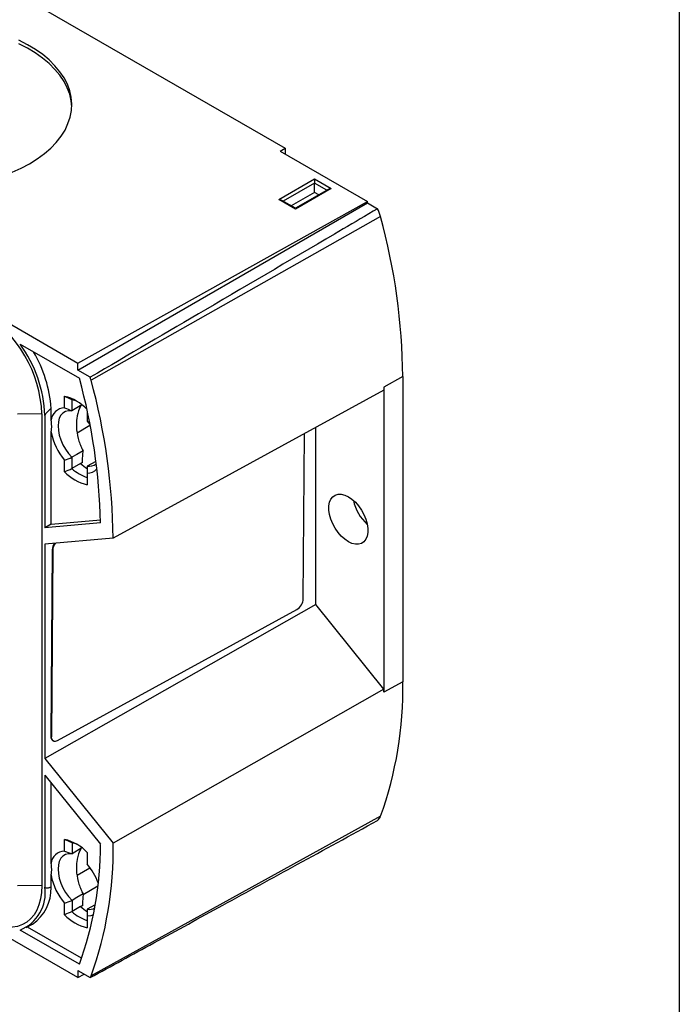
# Model space of a CAD drawing. Header units: millimetres. Extents: x 19 to 819, y 19 to 629.
# Tile 16 of 17: x 744 to 819, y 449 to 562. Entities that reach past the tile are written whole.
import ezdxf

# ---------------------------------------------------------------- set-up
doc = ezdxf.new("R2010")
doc.units = ezdxf.units.MM
doc.header["$LTSCALE"] = 3
doc.linetypes.add('SLD-Solid', pattern=[0])
doc.layers.add('TEXT', color=140, linetype='SLD-Solid', lineweight=25)

msp = doc.modelspace()

# ---------------------------------------------------------------- linework, layer by layer
for p, q in [((724.65, 575.6), (774.14, 547.03)), ((682.15, 561.92), (750.46, 522.49)), ((773.58, 546.7), (774.14, 547.03)), ((774.14, 547.03), (774.14, 546.37)), ((773.58, 546.7), (783.55, 540.94)), ((773.4, 541.17), (777.5, 543.53)), ((777.5, 543.53), (779.41, 542.43)), ((777.5, 543.04), (773.91, 540.97)), ((779.41, 542.43), (775.31, 540.07)), ((779.11, 542.36), (775.31, 540.17)), ((777.5, 541.98), (777.5, 543.04)), ((778.9, 542.24), (777.5, 543.04)), ((775.31, 540.07), (773.4, 541.17)), ((777.5, 541.98), (774.84, 540.44)), ((777.97, 541.7), (777.5, 541.98)), ((750.46, 522.49), (783.55, 540.94)), ((750.46, 521.67), (783.55, 540.78)), ((775.31, 540.17), (773.7, 541.1)), ((783.55, 540.78), (783.55, 540.94)), ((783.55, 540.78), (784.69, 540.12)), ((785.04, 539.22), (751.98, 520.53)), ((743.88, 524.65), (750.65, 520.75)), ((750.46, 521.67), (750.46, 522.49)), ((751.87, 520.86), (750.46, 521.67)), ((787.58, 520.94), (785.42, 519.73)), ((787.58, 520.94), (787.58, 486.07)), ((748.95, 517.36), (748.95, 518.69)), ((785.42, 519.73), (785.42, 484.87)), ((749.79, 518.32), (749.79, 517.04)), ((750.93, 517.71), (749.79, 517.04)), ((750.66, 517.29), (750.79, 517.62)), ((746.36, 516.69), (743.58, 516.66)), ((746.36, 516.69), (746.36, 462.8)), ((746.71, 516.49), (746.71, 503.68)), ((747.42, 515.95), (747.42, 517.31)), ((751.54, 517.01), (751.54, 515.86)), ((750.38, 514.53), (751.85, 515.38)), ((751.54, 515.86), (751.85, 515.47)), ((747.42, 504.09), (747.42, 514.58)), ((776.21, 495.56), (776.36, 514.43)), ((777.64, 494.9), (777.64, 515.13)), ((748.95, 510.07), (748.95, 511.4)), ((749.79, 511.72), (749.79, 510.44)), ((750.78, 511.01), (749.79, 510.44)), ((752.51, 511.26), (751.54, 510.71)), ((751.54, 509.9), (751.54, 508.58)), ((753.06, 504.25), (746.71, 503.68)), ((747.42, 504.09), (746.71, 503.68)), ((747.42, 504.09), (753.06, 504.59)), ((754.49, 502.49), (746.71, 501.79)), ((746.71, 501.79), (746.71, 477.3)), ((747.53, 501.16), (747.37, 479.84)), ((747.6, 501.12), (747.44, 479.8)), ((747.6, 501.12), (747.53, 501.16)), ((777.64, 494.9), (746.71, 477.3)), ((748.15, 479.37), (775.49, 494.34)), ((785.42, 485.22), (777.64, 494.9)), ((750.46, 452.27), (682.15, 491.7)), ((787.58, 486.07), (785.42, 484.87)), ((747.44, 479.8), (747.37, 479.84)), ((747.58, 479.38), (747.64, 479.34)), ((746.71, 477.3), (754.49, 467.62)), ((746.71, 475.41), (753.06, 467.5)), ((746.71, 475.41), (746.71, 462.6)), ((747.42, 465.31), (747.42, 474.53)), ((785.04, 470.72), (751.98, 452.47)), ((748.95, 466.73), (748.95, 468.06)), ((749.8, 467.7), (749.8, 466.42)), ((750.93, 467.08), (749.8, 466.42)), ((750.66, 466.67), (750.79, 467)), ((751.54, 466.56), (751.54, 465.24)), ((750.37, 463.98), (751.83, 464.83)), ((747.42, 462.59), (747.42, 463.96)), ((746.36, 462.8), (743.58, 462.77)), ((751.06, 461.75), (752.76, 462.74)), ((748.95, 459.45), (748.95, 460.78)), ((749.8, 461.09), (749.8, 459.81)), ((750.78, 460.38), (749.8, 459.81)), ((752.43, 460.59), (751.54, 460.09)), ((751.54, 459.28), (751.54, 457.95)), ((744.58, 457.98), (745.29, 458.38)), ((750.9, 454.48), (744.7, 458.05)), ((750.65, 453.79), (743.88, 457.7)), ((750.46, 453.09), (751.87, 452.27)), ((750.46, 453.09), (750.46, 452.27)), ((750.46, 452.27), (751.18, 452.67))]:
    msp.add_line(p, q)
at = {"flags": 128}
for points in [[(744.94, 545.27), (745.83, 545.83), (746.64, 546.42), (747.37, 547.05), (748, 547.71), (748.55, 548.4), (749, 549.11), (749.34, 549.85), (749.59, 550.59), (749.73, 551.34), (749.77, 552.1), (749.71, 552.86), (749.54, 553.61), (749.27, 554.35), (748.89, 555.07), (748.42, 555.78), (747.85, 556.46), (747.19, 557.12), (746.45, 557.74), (745.62, 558.33), (744.71, 558.87), (743.73, 559.37)], [(749.77, 551.77), (749.71, 552.45), (749.54, 553.2), (749.26, 553.94), (748.89, 554.66), (748.42, 555.37), (747.85, 556.05), (747.19, 556.71), (746.44, 557.33), (745.61, 557.92), (744.71, 558.46), (743.72, 558.97)], [(742.95, 544.29), (743.98, 544.76), (744.94, 545.27)], [(785.42, 519.38), (768.1, 509.92), (754.49, 502.49)], [(749.79, 517.04), (749.41, 517.05), (749.06, 516.96), (748.77, 516.78), (748.53, 516.52), (748.35, 516.18), (748.24, 515.77), (748.2, 515.3), (748.24, 514.79), (748.35, 514.25), (748.53, 513.7), (748.77, 513.16), (749.06, 512.64), (749.41, 512.15), (749.79, 511.72)], [(751.07, 512.46), (750.35, 512.04), (749.79, 511.72)], [(750.98, 511.11), (750.87, 511.04), (750.78, 510.99)], [(781.36, 502.07), (780.95, 502.35), (780.55, 502.71), (780.18, 503.14), (779.86, 503.61), (779.58, 504.12), (779.36, 504.65), (779.21, 505.18), (779.14, 505.69), (779.14, 506.16), (779.21, 506.59), (779.36, 506.94), (779.58, 507.22), (779.86, 507.41), (780.18, 507.51), (780.55, 507.51), (780.95, 507.41), (781.36, 507.22), (781.77, 506.94), (782.16, 506.58), (782.53, 506.16), (782.86, 505.68), (783.13, 505.17), (783.35, 504.64), (783.5, 504.11), (783.57, 503.6), (783.57, 503.13), (783.5, 502.71), (783.35, 502.35), (783.13, 502.07), (782.86, 501.88), (782.53, 501.78), (782.16, 501.78), (781.77, 501.88), (781.36, 502.07)], [(785.42, 485.22), (768.1, 475.36), (754.49, 467.62)], [(749.8, 466.42), (749.41, 466.42), (749.07, 466.34), (748.77, 466.16), (748.53, 465.9), (748.35, 465.55), (748.24, 465.14), (748.2, 464.67), (748.24, 464.16), (748.35, 463.63), (748.53, 463.08), (748.77, 462.53), (749.07, 462.01), (749.41, 461.53), (749.8, 461.09)], [(746.36, 462.8), (746.32, 462.01), (746.21, 461.27), (746.03, 460.59), (745.78, 459.98), (745.46, 459.44), (745.07, 458.98), (744.63, 458.6), (744.13, 458.32), (743.59, 458.12), (743, 458.02), (742.37, 458.01), (741.71, 458.1), (741.03, 458.28), (740.34, 458.56), (739.86, 458.79)], [(751.07, 461.83), (750.35, 461.42), (749.8, 461.09)], [(750.98, 460.48), (750.87, 460.42), (750.78, 460.37)], [(752.25, 459.45), (751.96, 459.34), (751.54, 459.28)]]:
    msp.add_lwpolyline(points, dxfattribs=at)
for centre, radius, start, end in [((780.69, 538.06), 4.5, 15.0233, 27.2887), ((715.44, 520.23), 72.14, 0.5626, 15.267), ((731.81, 516.05), 14.57, 2.5243, 57.4757), ((731.8, 515.9), 14.92, 2.2752, 35.9373), ((732.49, 516.21), 14.97, 4.2187, 30.3203), ((683.42, 502.47), 69.67, 1.4587, 15.2076), ((749.02, 519.75), 3.06, 14.8728, 21.2679), ((683.3, 501.79), 71.19, 0.5626, 15.267), ((747.77, 513.66), 5.16, 43.8415, 76.7987), ((728.45, 519.73), 56.98, 359.6444, 0.0003), ((748.76, 514.74), 3.73, 62.7719, 73.8462), ((748.98, 515.79), 1.57, 91.2326, 174.1789), ((754, 515.79), 6.69, 190.4142, 220.9926), ((754.54, 515.27), 5.68, 228.6156, 238.1399), ((751.77, 511.96), 1.27, 259.4635, 308.8644), ((752.73, 513.63), 5.19, 223.2511, 256.7543), ((752.94, 513.87), 4.66, 227.5132, 252.4922), ((751.57, 511.33), 1.42, 268.7992, 318.8683), ((786.83, 507.8), 5, 191.5717, 228.423), ((748.98, 501.1), 1.45, 146.9565, 177.4116), ((749.06, 501.05), 1.46, 144.8056, 177.3441), ((774.7, 495.64), 1.51, 301.291, 356.9716), ((744.24, 485.36), 43.35, 340.2571, 0.9364), ((727.83, 484.87), 57.59, 0.0003, 0.3537), ((747.88, 479.79), 0.511, 174.155, 233.7253), ((747.88, 479.73), 0.447, 170.7606, 307.5105), ((783.96, 471.1), 1.14, 309.6552, 340.3943), ((747.76, 463.01), 5.19, 43.268, 76.7374), ((748.76, 464.12), 3.73, 62.7586, 73.8459), ((712.39, 467.6), 40.67, 340.1471, 359.8572), ((711.72, 466.92), 42.78, 340.2571, 0.9364), ((748.98, 465.16), 1.57, 91.2355, 174.4322), ((746.28, 460.72), 6.93, 20.0197, 40.6841), ((753.99, 465.16), 6.68, 190.3051, 221.0123), ((742.14, 461.97), 4.61, 292.1479, 7.8575), ((742.51, 462.43), 4.91, 304.4964, 1.8593), ((754.54, 464.64), 5.68, 228.6146, 238.1774), ((751.77, 461.39), 1.32, 260.1379, 298.7747), ((752.73, 463.01), 5.19, 223.268, 256.7374), ((752.94, 463.25), 4.66, 227.5131, 252.4923), ((751.12, 452.79), 0.918, 325.2292, 339.5086)]:
    msp.add_arc(centre, radius, start, end)
for points, knots in [([(777.5, 543.53), (777.5, 543.48), (777.5, 543.38), (777.5, 543.24), (777.5, 543.19), (777.5, 543.11), (777.5, 543.07), (777.5, 543.04)], [0, 0, 0, 0, 0.5, 0.5, 0.75, 0.75, 1, 1, 1, 1]), ([(779.11, 542.36), (779.12, 542.36), (779.17, 542.4), (779.27, 542.42), (779.36, 542.43), (779.41, 542.43)], [0, 0, 0, 0, 0.115166, 0.562372, 1, 1, 1, 1]), ([(773.4, 541.17), (773.46, 541.16), (773.57, 541.16), (773.66, 541.11), (773.7, 541.09)], [0, 0, 0, 0, 0.561854, 1, 1, 1, 1]), ([(784.69, 540.12), (783.38, 539.35), (782.07, 538.58), (780.76, 537.81), (775.53, 534.73), (770.29, 531.66), (765.05, 528.58), (760.66, 526.01), (756.27, 523.43), (751.87, 520.86)], [0, 0, 0, 0, 0.00550971, 0.00550971, 0.00550971, 0.02754854, 0.02754854, 0.02754854, 0.04600888, 0.04600888, 0.04600888, 0.04600888]), ([(775.31, 540.16), (775.31, 540.16), (775.31, 540.17), (775.31, 540.14), (775.31, 540.09), (775.31, 540.07)], [0, 0, 0, 0, 0.115166, 0.562372, 1, 1, 1, 1]), ([(750.66, 517.29), (750.72, 517.42), (750.78, 517.55), (750.86, 517.66), (750.86, 517.67)], [0, 0, 0, 0, 0.947538, 1, 1, 1, 1]), ([(747.42, 517.31), (747.37, 517.27), (747.27, 517.19), (747.14, 517.07), (747.03, 516.95), (746.93, 516.85), (746.85, 516.76), (746.79, 516.68), (746.75, 516.61), (746.71, 516.54), (746.71, 516.51), (746.71, 516.49)], [0, 0, 0, 0, 0.186355, 0.352377, 0.498303, 0.624481, 0.73145, 0.820105, 0.892023, 0.950163, 1, 1, 1, 1]), ([(750.66, 517.29), (750.5, 516.95), (750.39, 516.55), (750.31, 515.93), (750.3, 515.72), (750.3, 515.29), (750.31, 515.07), (750.37, 514.41), (750.47, 513.98), (750.66, 513.37), (750.73, 513.17), (750.89, 512.8), (750.98, 512.62), (751.07, 512.46)], [0, 0, 0, 0, 0.25, 0.25, 0.375, 0.375, 0.5, 0.5, 0.75, 0.75, 0.875, 0.875, 1, 1, 1, 1]), ([(747.42, 514.58), (747.43, 514.64), (747.45, 514.77), (747.47, 514.95), (747.48, 515.12), (747.48, 515.35), (747.47, 515.64), (747.44, 515.84), (747.42, 515.95)], [0, 0, 0, 0, 0.126773, 0.251937, 0.375806, 0.498707, 0.746586, 1, 1, 1, 1]), ([(750.98, 511.11), (750.99, 511.35), (751.01, 511.79), (751.05, 512.25), (751.07, 512.46)], [0, 0, 0, 0, 0.541234, 1, 1, 1, 1]), ([(751.87, 452.27), (754.3, 453.59), (759.35, 456.35), (767.24, 460.67), (775.76, 465.33), (781.65, 468.55), (784.69, 470.22)], [0, 0, 0, 0, 0.221313, 0.461751, 0.721313, 1, 1, 1, 1]), ([(750.66, 466.67), (750.72, 466.79), (750.78, 466.92), (750.86, 467.04), (750.86, 467.04)], [0, 0, 0, 0, 0.947472, 1, 1, 1, 1]), ([(750.66, 466.67), (750.5, 466.32), (750.39, 465.92), (750.31, 465.3), (750.3, 465.09), (750.3, 464.66), (750.31, 464.44), (750.37, 463.79), (750.47, 463.36), (750.66, 462.75), (750.73, 462.55), (750.89, 462.17), (750.98, 462), (751.07, 461.83)], [0, 0, 0, 0, 0.25, 0.25, 0.375, 0.375, 0.5, 0.5, 0.75, 0.75, 0.875, 0.875, 1, 1, 1, 1]), ([(747.42, 463.96), (747.43, 464.02), (747.45, 464.15), (747.47, 464.33), (747.48, 464.5), (747.48, 464.73), (747.47, 465), (747.44, 465.21), (747.42, 465.31)], [0, 0, 0, 0, 0.126731, 0.251883, 0.37577, 0.498712, 0.746644, 1, 1, 1, 1]), ([(747.42, 462.59), (747.37, 462.57), (747.27, 462.55), (747.14, 462.52), (747.03, 462.5), (746.93, 462.49), (746.85, 462.49), (746.79, 462.5), (746.75, 462.52), (746.71, 462.55), (746.71, 462.58), (746.71, 462.6)], [0, 0, 0, 0, 0.186344, 0.352355, 0.498268, 0.624431, 0.731389, 0.820036, 0.891957, 0.950116, 1, 1, 1, 1]), ([(751.07, 461.83), (751.06, 461.73), (751.04, 461.52), (751.02, 461.2), (751, 460.85), (750.98, 460.61), (750.98, 460.48)], [0, 0, 0, 0, 0.217565, 0.456707, 0.717511, 1, 1, 1, 1])]:
    msp.add_open_spline(points, degree=3, knots=knots)
for points in [[(748.95, 518.69), (749.23, 518.57), (749.51, 518.45), (749.79, 518.32)], [(748.95, 517.36), (749.23, 517.26), (749.51, 517.15), (749.79, 517.04)], [(748.95, 511.4), (749.23, 511.5), (749.51, 511.61), (749.79, 511.72)], [(748.95, 510.07), (749.23, 510.19), (749.51, 510.31), (749.79, 510.44)], [(751.54, 510.71), (751.54, 510.44), (751.54, 510.17), (751.54, 509.9)], [(748.95, 468.06), (749.23, 467.94), (749.52, 467.82), (749.8, 467.7)], [(748.95, 466.73), (749.23, 466.63), (749.52, 466.53), (749.8, 466.42)], [(748.95, 460.78), (749.23, 460.88), (749.52, 460.98), (749.8, 461.09)], [(749.8, 459.81), (749.52, 459.69), (749.23, 459.57), (748.95, 459.45)], [(751.54, 460.09), (751.54, 459.81), (751.54, 459.55), (751.54, 459.28)]]:
    msp.add_open_spline(points, degree=3)
at = {"layer": 'TEXT'}
msp.add_line((819.15, 628.65), (819.15, 19.05), dxfattribs=at)

doc.saveas('drawing.dxf')
